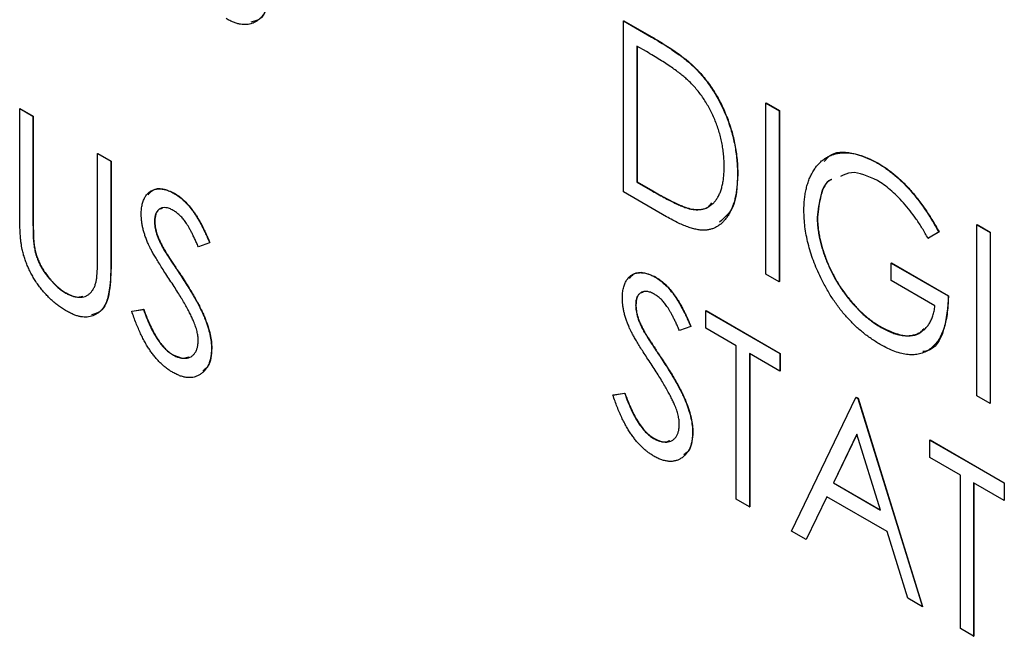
# Model space of a CAD drawing. Header units: millimetres. Extents: x 0 to 420, y 0 to 297.
# Tile 59 of 106: x 313.06 to 319.28, y 222.64 to 226.54. Entities that reach past the tile are written whole.
import ezdxf

# ---------------------------------------------------------------- set-up
doc = ezdxf.new("R2010")
doc.units = ezdxf.units.MM

msp = doc.modelspace()

# ---------------------------------------------------------------- linework, layer by layer
at = {"color": 7, "linetype": 'Continuous', "lineweight": 25}
for p, q in [((316.8741, 226.532), (316.8759, 226.533)), ((316.8741, 225.4518), (316.8741, 226.532)), ((316.8741, 226.532), (317.0512, 226.4298)), ((316.8759, 226.533), (317.053, 226.4308)), ((317.0512, 226.4298), (317.053, 226.4308)), ((317.0186, 226.3378), (316.9581, 226.3727)), ((316.9581, 226.3727), (316.9581, 225.5141)), ((316.9598, 226.3717), (316.9598, 225.5151)), ((317.3295, 226.2302), (317.3312, 226.2312)), ((313.0605, 225.9777), (313.0623, 225.9787)), ((313.0605, 225.9777), (313.1445, 225.9292)), ((313.0605, 225.3253), (313.0605, 225.9777)), ((313.0623, 225.9787), (313.1462, 225.9303)), ((317.7736, 226.0127), (317.7753, 226.0138)), ((317.7736, 226.0127), (317.8575, 225.9643)), ((317.7736, 224.9325), (317.7736, 226.0127)), ((317.7753, 226.0138), (317.8593, 225.9653)), ((313.1445, 225.9292), (313.1462, 225.9303)), ((313.1445, 225.9292), (313.1445, 225.282)), ((313.1462, 225.9303), (313.1462, 225.283)), ((317.8575, 225.9643), (317.8593, 225.9653)), ((317.8575, 225.9643), (317.8575, 224.8841)), ((317.8593, 225.9653), (317.8593, 224.8851)), ((313.5522, 225.6938), (313.554, 225.6949)), ((313.5522, 225.0466), (313.5522, 225.6938)), ((313.5522, 225.6938), (313.6362, 225.6454)), ((313.554, 225.6949), (313.6379, 225.6464)), ((313.6362, 225.6454), (313.6379, 225.6464)), ((313.6362, 225.6454), (313.6362, 224.993)), ((313.6379, 225.6464), (313.6379, 224.994)), ((318.4774, 225.6341), (318.4792, 225.6351)), ((317.5937, 225.5628), (317.5954, 225.5639)), ((316.9581, 225.5141), (316.9598, 225.5151)), ((316.9581, 225.5141), (317.0568, 225.4571)), ((316.9598, 225.5151), (317.0586, 225.4581)), ((314.0355, 225.4425), (314.0373, 225.4436)), ((317.1458, 225.2949), (316.8741, 225.4518)), ((317.0568, 225.4571), (317.0586, 225.4581)), ((317.3029, 225.3425), (317.3046, 225.3436)), ((313.1445, 225.282), (313.1462, 225.283)), ((313.912, 225.2663), (313.9138, 225.2673)), ((318.0974, 225.2905), (318.0991, 225.2915)), ((319.1048, 225.2442), (319.1065, 225.2453)), ((319.1048, 225.2442), (319.1887, 225.1958)), ((319.1048, 224.164), (319.1048, 225.2442)), ((319.1065, 225.2453), (319.1905, 225.1968)), ((318.8649, 225.1983), (318.7975, 225.1585)), ((318.8667, 225.1994), (318.7992, 225.1595)), ((318.8649, 225.1983), (318.8667, 225.1994)), ((319.1887, 225.1958), (319.1905, 225.1968)), ((319.1887, 225.1958), (319.1887, 224.1156)), ((319.1905, 225.1968), (319.1905, 224.1166)), ((313.148, 225.1363), (313.1498, 225.1373)), ((314.2598, 225.1302), (314.1888, 225.1048)), ((314.2598, 225.1302), (314.2616, 225.1312)), ((318.7975, 225.1585), (318.7992, 225.1595)), ((313.9664, 225.0953), (313.9681, 225.0964)), ((313.6362, 224.993), (313.6379, 224.994)), ((318.5651, 225.0018), (318.5669, 225.0029)), ((318.5651, 224.891), (318.5651, 225.0018)), ((318.5651, 225.0018), (318.9249, 224.7941)), ((318.5669, 225.0029), (318.9267, 224.7952)), ((314.0773, 224.9238), (314.0791, 224.9248)), ((317.8575, 224.8841), (317.7736, 224.9325)), ((317.074, 224.9133), (317.0758, 224.9143)), ((317.8575, 224.8841), (317.8593, 224.8851)), ((318.8409, 224.7318), (318.5651, 224.891)), ((313.3525, 224.812), (313.3542, 224.8131)), ((318.9249, 224.7941), (318.9267, 224.7952)), ((316.9505, 224.737), (316.9523, 224.738)), ((313.7681, 224.6974), (313.8421, 224.7094)), ((313.7681, 224.6974), (313.7699, 224.6984)), ((313.7699, 224.6984), (313.8439, 224.7104)), ((313.8421, 224.7094), (313.8439, 224.7104)), ((317.3943, 224.7007), (317.396, 224.7017)), ((317.3943, 224.5899), (317.3943, 224.7007)), ((317.3943, 224.7007), (317.862, 224.4307)), ((317.396, 224.7017), (317.8638, 224.4317)), ((317.0049, 224.5661), (317.0066, 224.5671)), ((317.2983, 224.6009), (317.2273, 224.5755)), ((317.2983, 224.6009), (317.3001, 224.6019)), ((317.5862, 224.4791), (317.3943, 224.5899)), ((318.5016, 224.5953), (318.5033, 224.5964)), ((314.0248, 224.4239), (314.0266, 224.4249)), ((314.2718, 224.4629), (314.2736, 224.4639)), ((317.5862, 223.5097), (317.5862, 224.4791)), ((317.862, 224.3199), (317.6701, 224.4307)), ((317.6701, 224.4307), (317.6701, 223.4612)), ((317.6719, 224.4296), (317.6719, 223.4623)), ((317.862, 224.4307), (317.8638, 224.4317)), ((317.862, 224.4307), (317.862, 224.3199)), ((317.8638, 224.4317), (317.8638, 224.3209)), ((317.1158, 224.3945), (317.1176, 224.3955)), ((317.862, 224.3199), (317.8638, 224.3209)), ((316.8066, 224.1681), (316.8806, 224.1801)), ((316.8084, 224.1691), (316.8824, 224.1811)), ((316.8806, 224.1801), (316.8824, 224.1811)), ((316.8066, 224.1681), (316.8084, 224.1691)), ((317.9339, 223.3089), (318.3417, 224.1537)), ((318.3417, 224.1537), (318.3435, 224.1548)), ((318.3417, 224.1537), (318.3537, 224.1468)), ((318.3435, 224.1548), (318.3555, 224.1478)), ((318.3537, 224.1468), (318.3555, 224.1478)), ((318.3537, 224.1468), (318.7615, 222.8312)), ((318.3555, 224.1478), (318.7632, 222.8322)), ((319.1887, 224.1156), (319.1048, 224.164)), ((319.1887, 224.1156), (319.1905, 224.1166)), ((317.3103, 223.9336), (317.3121, 223.9346)), ((317.0633, 223.8946), (317.0651, 223.8956)), ((318.3477, 223.9203), (318.1993, 223.6128)), ((318.3482, 223.9187), (318.2011, 223.6138)), ((318.4961, 223.4414), (318.3477, 223.9203)), ((318.8094, 223.8837), (318.8112, 223.8848)), ((318.8094, 223.7729), (318.8094, 223.8837)), ((318.8094, 223.8837), (319.2771, 223.6137)), ((318.8112, 223.8848), (319.2789, 223.6147)), ((319.0013, 223.6622), (318.8094, 223.7729)), ((318.1993, 223.6128), (318.2011, 223.6138)), ((318.2011, 223.6138), (318.4953, 223.4439)), ((319.0013, 222.6927), (319.0013, 223.6622)), ((319.2771, 223.5029), (319.0853, 223.6137)), ((319.0853, 223.6137), (319.0853, 222.6443)), ((319.2771, 223.6137), (319.2789, 223.6147)), ((319.2771, 223.6137), (319.2771, 223.5029)), ((319.2789, 223.6147), (319.2789, 223.504)), ((318.1993, 223.6128), (318.4961, 223.4414)), ((319.087, 223.6127), (319.087, 222.6453)), ((317.6701, 223.4612), (317.5862, 223.5097)), ((318.1573, 223.5262), (318.0267, 223.2554)), ((318.1583, 223.5256), (318.0285, 223.2564)), ((318.5381, 223.3064), (318.1573, 223.5262)), ((319.2771, 223.5029), (319.2789, 223.504)), ((317.6701, 223.4612), (317.6719, 223.4623)), ((318.0267, 223.2554), (317.9339, 223.3089)), ((318.6687, 222.8848), (318.5381, 223.3064)), ((318.0267, 223.2554), (318.0285, 223.2564)), ((318.7615, 222.8312), (318.6687, 222.8848)), ((318.7615, 222.8312), (318.7632, 222.8322)), ((319.0853, 222.6443), (319.0013, 222.6927)), ((319.0853, 222.6443), (319.087, 222.6453))]:
    msp.add_line(p, q, dxfattribs=at)
for points, knots in [([(314.6436, 226.8406), (314.6435, 226.8289), (314.6434, 226.806), (314.6422, 226.7731), (314.6406, 226.7421), (314.6382, 226.7133), (314.6348, 226.6869), (314.6308, 226.6625), (314.6265, 226.6399), (314.621, 226.6198), (314.6146, 226.6012), (314.6066, 226.5846), (314.5976, 226.5692), (314.5867, 226.5558), (314.5749, 226.5433), (314.5611, 226.533), (314.5462, 226.5239), (314.53, 226.5164), (314.5126, 226.511), (314.494, 226.5084), (314.4747, 226.508), (314.4545, 226.5102), (314.4332, 226.5155), (314.4111, 226.523), (314.3881, 226.5332), (314.3725, 226.5418), (314.3646, 226.5462)], [0, 0, 0, 0, 0.055741, 0.108782, 0.159483, 0.20722, 0.252436, 0.295103, 0.335609, 0.373517, 0.409957, 0.446416, 0.482967, 0.519684, 0.557168, 0.594999, 0.634172, 0.674127, 0.714136, 0.754079, 0.793688, 0.83312, 0.873373, 0.914549, 0.95654, 1, 1, 1, 1]), ([(314.6453, 226.8416), (314.644, 226.7839), (314.6414, 226.6692), (314.6015, 226.5435), (314.5404, 226.5283), (314.521, 226.5235)], [0, 0, 0, 0, 0.408175, 0.812197, 1, 1, 1, 1]), ([(317.0512, 226.4298), (317.0666, 226.4207), (317.0964, 226.4033), (317.1394, 226.3768), (317.1791, 226.3509), (317.2156, 226.3255), (317.2488, 226.301), (317.2787, 226.2771), (317.3054, 226.2539), (317.3218, 226.2378), (317.3295, 226.2302)], [0, 0, 0, 0, 0.1643442, 0.3167935, 0.4581469, 0.5885633, 0.7074923, 0.8152688, 0.9128975, 1, 1, 1, 1]), ([(317.053, 226.4308), (317.0684, 226.4217), (317.0981, 226.4043), (317.1411, 226.3778), (317.1809, 226.3519), (317.2174, 226.3265), (317.2506, 226.3021), (317.2805, 226.2781), (317.3072, 226.2549), (317.3235, 226.2388), (317.3312, 226.2312)], [0, 0, 0, 0, 0.1643442, 0.3167935, 0.4581469, 0.5885633, 0.7074923, 0.8152688, 0.9128975, 1, 1, 1, 1]), ([(317.283, 226.1549), (317.2758, 226.1615), (317.2604, 226.1757), (317.2354, 226.1959), (317.2072, 226.2174), (317.1757, 226.2399), (317.141, 226.263), (317.1031, 226.2873), (317.0619, 226.3126), (317.0334, 226.3292), (317.0186, 226.3378)], [0, 0, 0, 0, 0.084774, 0.180312, 0.28709, 0.406015, 0.536482, 0.678682, 0.833402, 1, 1, 1, 1]), ([(317.3295, 226.2302), (317.3396, 226.2195), (317.3597, 226.1985), (317.3883, 226.1643), (317.4151, 226.1285), (317.4406, 226.0915), (317.4637, 226.0524), (317.4858, 226.0122), (317.5057, 225.9703), (317.5241, 225.927), (317.5405, 225.8828), (317.5548, 225.838), (317.5667, 225.793), (317.5768, 225.7474), (317.5841, 225.7017), (317.5899, 225.6554), (317.593, 225.6089), (317.5934, 225.5783), (317.5937, 225.5628)], [0, 0, 0, 0, 0.059398, 0.117804, 0.175649, 0.233437, 0.291249, 0.349576, 0.409329, 0.470372, 0.532591, 0.595119, 0.658625, 0.723231, 0.789405, 0.857649, 0.927742, 1, 1, 1, 1]), ([(317.3312, 226.2312), (317.3414, 226.2206), (317.3615, 226.1995), (317.39, 226.1653), (317.4169, 226.1295), (317.4424, 226.0925), (317.4655, 226.0534), (317.4875, 226.0132), (317.5075, 225.9713), (317.5259, 225.928), (317.5423, 225.8838), (317.5566, 225.839), (317.5685, 225.794), (317.5786, 225.7485), (317.5859, 225.7027), (317.5916, 225.6564), (317.5948, 225.6099), (317.5952, 225.5794), (317.5954, 225.5639)], [0, 0, 0, 0, 0.059398, 0.117804, 0.175649, 0.233437, 0.291249, 0.349576, 0.409329, 0.470372, 0.532591, 0.595119, 0.658625, 0.723231, 0.789405, 0.857649, 0.927742, 1, 1, 1, 1]), ([(317.5097, 225.6115), (317.5096, 225.6243), (317.5092, 225.6492), (317.5063, 225.6873), (317.5017, 225.725), (317.4951, 225.7624), (317.4867, 225.7996), (317.4764, 225.8364), (317.4642, 225.8729), (317.4501, 225.909), (317.4344, 225.9441), (317.4174, 225.9782), (317.3985, 226.0109), (317.3785, 226.0426), (317.3567, 226.0727), (317.3337, 226.1017), (317.309, 226.1292), (317.2917, 226.1462), (317.283, 226.1549)], [0, 0, 0, 0, 0.072235, 0.141829, 0.209054, 0.274618, 0.338839, 0.40167, 0.463864, 0.525432, 0.586208, 0.645431, 0.704074, 0.762298, 0.820336, 0.879142, 0.938766, 1, 1, 1, 1]), ([(318.0134, 225.3346), (318.0136, 225.3472), (318.014, 225.3722), (318.0169, 225.408), (318.0214, 225.4422), (318.0284, 225.4743), (318.0367, 225.5049), (318.0471, 225.5338), (318.0594, 225.5607), (318.0735, 225.5859), (318.0891, 225.609), (318.1064, 225.6293), (318.125, 225.6473), (318.145, 225.6626), (318.1665, 225.6752), (318.1892, 225.6853), (318.2134, 225.6928), (318.2391, 225.6974), (318.2658, 225.6995), (318.2934, 225.6988), (318.322, 225.695), (318.3514, 225.6887), (318.3818, 225.6791), (318.4129, 225.667), (318.4448, 225.6524), (318.4665, 225.6403), (318.4774, 225.6341)], [0, 0, 0, 0, 0.04375, 0.086898, 0.129594, 0.1718, 0.214056, 0.256096, 0.298644, 0.341206, 0.383707, 0.425333, 0.466332, 0.507029, 0.547265, 0.5874, 0.627805, 0.668535, 0.709372, 0.749828, 0.790342, 0.831209, 0.872257, 0.914047, 0.956499, 1, 1, 1, 1]), ([(318.1419, 225.6429), (318.1524, 225.6561), (318.1923, 225.7064), (318.3153, 225.71), (318.4245, 225.6601), (318.4792, 225.6351)], [0, 0, 0, 0, 0.151464, 0.575564, 1, 1, 1, 1]), ([(317.3029, 225.3425), (317.3107, 225.3415), (317.3263, 225.3394), (317.3487, 225.3389), (317.3695, 225.3419), (317.3893, 225.3467), (317.4075, 225.3551), (317.4246, 225.3658), (317.4405, 225.379), (317.4548, 225.3952), (317.4677, 225.4139), (317.479, 225.435), (317.4886, 225.4582), (317.4962, 225.4844), (317.5025, 225.5125), (317.5067, 225.5432), (317.5091, 225.5764), (317.5095, 225.5997), (317.5097, 225.6115)], [0, 0, 0, 0, 0.059658, 0.118319, 0.176002, 0.23344, 0.290884, 0.349178, 0.408074, 0.468667, 0.53039, 0.592632, 0.655752, 0.720395, 0.787156, 0.855716, 0.926408, 1, 1, 1, 1]), ([(318.4774, 225.6341), (318.4863, 225.6288), (318.504, 225.6182), (318.5303, 225.6006), (318.5563, 225.5817), (318.5818, 225.5616), (318.6069, 225.5399), (318.6317, 225.517), (318.656, 225.4927), (318.68, 225.467), (318.7037, 225.4395), (318.7273, 225.4106), (318.7506, 225.3797), (318.7739, 225.347), (318.7969, 225.3124), (318.8199, 225.2761), (318.8427, 225.2379), (318.8574, 225.2117), (318.8649, 225.1983)], [0, 0, 0, 0, 0.060202, 0.120138, 0.179117, 0.237718, 0.296203, 0.354655, 0.41284, 0.47188, 0.531581, 0.592872, 0.65541, 0.720095, 0.786743, 0.855833, 0.926576, 1, 1, 1, 1]), ([(318.4792, 225.6351), (318.488, 225.6298), (318.5058, 225.6192), (318.5321, 225.6016), (318.558, 225.5827), (318.5836, 225.5626), (318.6087, 225.5409), (318.6334, 225.518), (318.6578, 225.4937), (318.6818, 225.468), (318.7055, 225.4405), (318.7291, 225.4116), (318.7524, 225.3807), (318.7756, 225.348), (318.7987, 225.3134), (318.8217, 225.2771), (318.8445, 225.2389), (318.8592, 225.2127), (318.8667, 225.1994)], [0, 0, 0, 0, 0.060202, 0.120138, 0.179117, 0.237718, 0.296203, 0.354655, 0.41284, 0.47188, 0.531581, 0.592872, 0.65541, 0.720095, 0.786743, 0.855833, 0.926576, 1, 1, 1, 1]), ([(317.5937, 225.5628), (317.5935, 225.5496), (317.593, 225.5236), (317.5908, 225.4861), (317.586, 225.4513), (317.5803, 225.4182), (317.5722, 225.3878), (317.5631, 225.3589), (317.5514, 225.333), (317.5386, 225.309), (317.5242, 225.2876), (317.5088, 225.2687), (317.4924, 225.2522), (317.4748, 225.2386), (317.4563, 225.2273), (317.4365, 225.2191), (317.4159, 225.2132), (317.3941, 225.2097), (317.3706, 225.2093), (317.345, 225.2122), (317.3172, 225.2184), (317.2872, 225.2275), (317.2551, 225.2396), (317.2206, 225.2551), (317.184, 225.2733), (317.1588, 225.2876), (317.1458, 225.2949)], [0, 0, 0, 0, 0.047591, 0.093744, 0.138658, 0.182637, 0.225674, 0.268046, 0.309925, 0.35122, 0.391858, 0.430949, 0.469216, 0.506063, 0.542432, 0.578163, 0.613445, 0.648473, 0.684358, 0.722083, 0.761938, 0.803977, 0.848876, 0.896245, 0.946758, 1, 1, 1, 1]), ([(317.5954, 225.5639), (317.5918, 225.4854), (317.5856, 225.3512), (317.5115, 225.2876), (317.4807, 225.2612)], [0, 0, 0, 0, 0.58491, 1, 1, 1, 1]), ([(318.4772, 225.5234), (318.4192, 225.5504), (318.3307, 225.5915), (318.2669, 225.5598), (318.245, 225.5489)], [0, 0, 0, 0, 0.656106, 1, 1, 1, 1]), ([(318.1881, 225.529), (318.1862, 225.5284), (318.1496, 225.5162), (318.1132, 225.4318), (318.1026, 225.3376), (318.0974, 225.2905)], [0, 0, 0, 0, 0.026048, 0.513101, 1, 1, 1, 1]), ([(318.1899, 225.53), (318.188, 225.5294), (318.1514, 225.5172), (318.115, 225.4328), (318.1044, 225.3386), (318.0991, 225.2915)], [0, 0, 0, 0, 0.026048, 0.513101, 1, 1, 1, 1]), ([(318.7975, 225.1585), (318.7856, 225.1795), (318.7622, 225.2207), (318.724, 225.2792), (318.684, 225.3333), (318.6427, 225.3825), (318.6009, 225.4268), (318.5592, 225.4653), (318.5181, 225.4982), (318.4907, 225.5151), (318.4772, 225.5234)], [0, 0, 0, 0, 0.139733, 0.274631, 0.40526, 0.533517, 0.657683, 0.775761, 0.889731, 1, 1, 1, 1]), ([(313.8281, 225.3102), (313.8284, 225.3214), (313.829, 225.3437), (313.8342, 225.3736), (313.8425, 225.4004), (313.854, 225.4234), (313.869, 225.442), (313.8863, 225.4567), (313.907, 225.4659), (313.9297, 225.471), (313.9544, 225.4711), (313.9804, 225.4669), (314.0077, 225.4573), (314.0262, 225.4475), (314.0355, 225.4425)], [0, 0, 0, 0, 0.0882908, 0.1744188, 0.2584228, 0.3423174, 0.4252869, 0.5069347, 0.5879222, 0.670559, 0.7531449, 0.8348442, 0.9166861, 1, 1, 1, 1]), ([(313.8723, 225.433), (313.8812, 225.4446), (313.903, 225.4732), (313.964, 225.4766), (314.0129, 225.4546), (314.0373, 225.4436)], [0, 0, 0, 0, 0.255474, 0.627847, 1, 1, 1, 1]), ([(314.0355, 225.4425), (314.0455, 225.4364), (314.0652, 225.4241), (314.0943, 225.3996), (314.1222, 225.371), (314.1447, 225.3437), (314.1622, 225.3193), (314.1758, 225.2987), (314.1892, 225.2758), (314.2032, 225.2509), (314.2171, 225.2238), (314.2314, 225.1945), (314.2456, 225.1631), (314.255, 225.1414), (314.2598, 225.1302)], [0, 0, 0, 0, 0.103822, 0.205919, 0.309231, 0.415653, 0.47222, 0.532858, 0.597819, 0.667857, 0.743177, 0.823448, 0.908942, 1, 1, 1, 1]), ([(314.0373, 225.4436), (314.0472, 225.4374), (314.067, 225.4251), (314.0961, 225.4006), (314.124, 225.372), (314.1465, 225.3448), (314.164, 225.3203), (314.1776, 225.2997), (314.191, 225.2768), (314.2049, 225.252), (314.2189, 225.2248), (314.2332, 225.1956), (314.2473, 225.1641), (314.2567, 225.1424), (314.2616, 225.1312)], [0, 0, 0, 0, 0.103822, 0.205919, 0.309231, 0.415653, 0.47222, 0.532858, 0.597819, 0.667857, 0.743177, 0.823448, 0.908942, 1, 1, 1, 1]), ([(317.0568, 225.4571), (317.0711, 225.4489), (317.0984, 225.4333), (317.1377, 225.4119), (317.1735, 225.3933), (317.206, 225.3775), (317.2351, 225.3647), (317.2608, 225.3542), (317.2831, 225.3468), (317.2966, 225.3439), (317.3029, 225.3425)], [0, 0, 0, 0, 0.172244, 0.3301934, 0.475432, 0.6065481, 0.7244263, 0.8291286, 0.9204072, 1, 1, 1, 1]), ([(317.0586, 225.4581), (317.0728, 225.45), (317.1001, 225.4343), (317.1394, 225.413), (317.1753, 225.3944), (317.2078, 225.3785), (317.2368, 225.3657), (317.2625, 225.3552), (317.2848, 225.3478), (317.2983, 225.3449), (317.3046, 225.3436)], [0, 0, 0, 0, 0.172244, 0.3301934, 0.475432, 0.6065481, 0.7244263, 0.8291286, 0.9204072, 1, 1, 1, 1]), ([(317.3046, 225.3436), (317.3421, 225.3402), (317.3944, 225.3355), (317.4244, 225.372), (317.4328, 225.3823)], [0, 0, 0, 0, 0.717321, 1, 1, 1, 1]), ([(313.0764, 225.0884), (313.0751, 225.095), (313.0723, 225.1091), (313.0693, 225.1315), (313.0664, 225.1568), (313.0642, 225.185), (313.0627, 225.216), (313.0613, 225.2499), (313.0606, 225.2867), (313.0605, 225.3121), (313.0605, 225.3253)], [0, 0, 0, 0, 0.077936, 0.169149, 0.274074, 0.391816, 0.523462, 0.668216, 0.827041, 1, 1, 1, 1]), ([(313.8742, 225.1191), (313.8705, 225.1276), (313.8632, 225.1444), (313.8538, 225.1694), (313.8458, 225.194), (313.8395, 225.2181), (313.8344, 225.2419), (313.8306, 225.2653), (313.8286, 225.2881), (313.8282, 225.3028), (313.8281, 225.3102)], [0, 0, 0, 0, 0.130877, 0.257719, 0.382316, 0.506626, 0.628302, 0.751527, 0.87547, 1, 1, 1, 1]), ([(314.0306, 225.3346), (314.0223, 225.339), (314.0061, 225.3476), (313.9831, 225.3529), (313.9624, 225.3524), (313.9447, 225.3452), (313.9302, 225.3328), (313.9195, 225.3155), (313.9131, 225.2931), (313.9124, 225.2753), (313.912, 225.2663)], [0, 0, 0, 0, 0.133507, 0.258557, 0.380724, 0.504971, 0.628085, 0.748901, 0.871477, 1, 1, 1, 1]), ([(313.9602, 225.3467), (313.9531, 225.3453), (313.9346, 225.3416), (313.9173, 225.3126), (313.915, 225.2824), (313.9138, 225.2673)], [0, 0, 0, 0, 0.236603, 0.618132, 1, 1, 1, 1]), ([(314.1888, 225.1048), (314.1848, 225.1139), (314.1772, 225.1313), (314.1657, 225.1564), (314.1547, 225.1795), (314.144, 225.2004), (314.1339, 225.2193), (314.1242, 225.2362), (314.1149, 225.2511), (314.1031, 225.268), (314.0884, 225.2864), (314.0699, 225.3058), (314.0505, 225.322), (314.0373, 225.3304), (314.0306, 225.3346)], [0, 0, 0, 0, 0.102557, 0.196911, 0.284395, 0.364416, 0.437215, 0.503536, 0.563602, 0.61645, 0.714669, 0.808954, 0.904132, 1, 1, 1, 1]), ([(318.1199, 224.9092), (318.1113, 224.9273), (318.0944, 224.9632), (318.0731, 225.0176), (318.0544, 225.0715), (318.0395, 225.1251), (318.0278, 225.1783), (318.0196, 225.231), (318.0144, 225.2836), (318.0137, 225.3174), (318.0134, 225.3346)], [0, 0, 0, 0, 0.1259407, 0.2501224, 0.3727331, 0.4953986, 0.61855, 0.7431039, 0.87001, 1, 1, 1, 1]), ([(313.1445, 225.282), (313.1445, 225.2729), (313.1444, 225.2555), (313.1446, 225.2306), (313.145, 225.2084), (313.1454, 225.1888), (313.1456, 225.1721), (313.1465, 225.1577), (313.1472, 225.1461), (313.1478, 225.1392), (313.148, 225.1363)], [0, 0, 0, 0, 0.191105, 0.362655, 0.516171, 0.650128, 0.766034, 0.862527, 0.941006, 1, 1, 1, 1]), ([(313.1462, 225.283), (313.1462, 225.2739), (313.1462, 225.2565), (313.1464, 225.2317), (313.1468, 225.2094), (313.1472, 225.1899), (313.1474, 225.1731), (313.1483, 225.1587), (313.1489, 225.1472), (313.1495, 225.1403), (313.1498, 225.1373)], [0, 0, 0, 0, 0.191105, 0.362655, 0.516171, 0.650128, 0.766034, 0.862527, 0.941006, 1, 1, 1, 1]), ([(313.912, 225.2663), (313.9122, 225.2604), (313.9124, 225.2487), (313.9148, 225.2302), (313.9184, 225.2112), (313.9235, 225.1912), (313.9307, 225.1699), (313.9405, 225.1468), (313.9523, 225.1216), (313.9615, 225.1044), (313.9664, 225.0953)], [0, 0, 0, 0, 0.110385, 0.220503, 0.331137, 0.443585, 0.563154, 0.695062, 0.839762, 1, 1, 1, 1]), ([(313.9138, 225.2673), (313.9139, 225.2614), (313.9142, 225.2497), (313.9166, 225.2312), (313.9201, 225.2122), (313.9252, 225.1923), (313.9325, 225.1709), (313.9422, 225.1478), (313.9541, 225.1227), (313.9633, 225.1054), (313.9681, 225.0964)], [0, 0, 0, 0, 0.110385, 0.220503, 0.331137, 0.443585, 0.563154, 0.695062, 0.839762, 1, 1, 1, 1]), ([(318.0974, 225.2905), (318.0975, 225.2804), (318.0977, 225.2604), (318.1006, 225.2292), (318.1045, 225.1975), (318.1105, 225.1652), (318.1177, 225.1325), (318.127, 225.099), (318.1376, 225.065), (318.15, 225.0307), (318.1638, 224.9965), (318.179, 224.9627), (318.1954, 224.9297), (318.2133, 224.8974), (318.232, 224.8657), (318.2525, 224.8349), (318.274, 224.8047), (318.2966, 224.7754), (318.3202, 224.7474), (318.3444, 224.7205), (318.3693, 224.6956), (318.3948, 224.6723), (318.4206, 224.6503), (318.4471, 224.6304), (318.4742, 224.6115), (318.4924, 224.6008), (318.5016, 224.5953)], [0, 0, 0, 0, 0.0409071, 0.0817121, 0.1222408, 0.1627055, 0.203489, 0.2446539, 0.2861714, 0.3283174, 0.3705965, 0.4122754, 0.4537844, 0.4946668, 0.5359552, 0.5772341, 0.6190843, 0.6612657, 0.70355, 0.7455813, 0.7875792, 0.8292991, 0.871274, 0.9135583, 0.9564272, 1, 1, 1, 1]), ([(318.0991, 225.2915), (318.0993, 225.2814), (318.0995, 225.2614), (318.1023, 225.2302), (318.1063, 225.1986), (318.1123, 225.1663), (318.1194, 225.1335), (318.1288, 225.1), (318.1394, 225.0661), (318.1518, 225.0318), (318.1655, 224.9975), (318.1808, 224.9637), (318.1972, 224.9307), (318.215, 224.8984), (318.2338, 224.8668), (318.2542, 224.8359), (318.2758, 224.8058), (318.2984, 224.7765), (318.322, 224.7485), (318.3462, 224.7215), (318.3711, 224.6967), (318.3965, 224.6733), (318.4224, 224.6513), (318.4489, 224.6314), (318.4759, 224.6126), (318.4942, 224.6018), (318.5033, 224.5964)], [0, 0, 0, 0, 0.0409071, 0.0817121, 0.1222408, 0.1627055, 0.203489, 0.2446539, 0.2861714, 0.3283174, 0.3705965, 0.4122754, 0.4537844, 0.4946668, 0.5359552, 0.5772341, 0.6190843, 0.6612657, 0.70355, 0.7455813, 0.7875792, 0.8292991, 0.871274, 0.9135583, 0.9564272, 1, 1, 1, 1]), ([(313.148, 225.1363), (313.1493, 225.1254), (313.1517, 225.1043), (313.1583, 225.0726), (313.1672, 225.042), (313.178, 225.0126), (313.1921, 224.9837), (313.2091, 224.955), (313.2295, 224.9263), (313.2523, 224.8981), (313.2769, 224.8715), (313.302, 224.8479), (313.3272, 224.8276), (313.3441, 224.8172), (313.3525, 224.812)], [0, 0, 0, 0, 0.0889375, 0.1727267, 0.251185, 0.3263801, 0.4009876, 0.479456, 0.5624606, 0.6520321, 0.742988, 0.8310174, 0.9158505, 1, 1, 1, 1]), ([(313.1498, 225.1373), (313.1511, 225.1264), (313.1535, 225.1053), (313.16, 225.0736), (313.169, 225.0431), (313.1798, 225.0136), (313.1939, 224.9847), (313.2108, 224.956), (313.2313, 224.9274), (313.2541, 224.8991), (313.2787, 224.8725), (313.3038, 224.8489), (313.329, 224.8286), (313.3458, 224.8182), (313.3542, 224.8131)], [0, 0, 0, 0, 0.0889375, 0.1727267, 0.251185, 0.3263801, 0.4009876, 0.479456, 0.5624606, 0.6520321, 0.742988, 0.8310174, 0.9158505, 1, 1, 1, 1]), ([(314.0095, 224.8941), (314.0008, 224.9072), (313.9842, 224.9324), (313.9609, 224.9686), (313.9402, 225.0017), (313.922, 225.0314), (313.9063, 225.0579), (313.893, 225.0812), (313.8825, 225.1012), (313.8767, 225.1136), (313.8742, 225.1191)], [0, 0, 0, 0, 0.179535, 0.344506, 0.492131, 0.62464, 0.742099, 0.843179, 0.92954, 1, 1, 1, 1]), ([(313.3572, 224.6985), (313.3485, 224.7038), (313.3316, 224.714), (313.3067, 224.7311), (313.2827, 224.7501), (313.2595, 224.77), (313.2375, 224.7917), (313.2162, 224.8146), (313.1961, 224.8391), (313.1767, 224.8646), (313.1588, 224.8912), (313.1424, 224.9183), (313.1274, 224.9458), (313.1141, 224.9737), (313.1021, 225.0019), (313.0922, 225.0305), (313.0831, 225.0595), (313.0787, 225.0787), (313.0764, 225.0884)], [0, 0, 0, 0, 0.069994, 0.137225, 0.203144, 0.267439, 0.330757, 0.392722, 0.455101, 0.517382, 0.579131, 0.639383, 0.69929, 0.758596, 0.817649, 0.877496, 0.938128, 1, 1, 1, 1]), ([(313.5432, 224.8841), (313.544, 224.8875), (313.5456, 224.8951), (313.5474, 224.9084), (313.5488, 224.9245), (313.5501, 224.9434), (313.551, 224.9652), (313.5518, 224.9897), (313.5521, 225.0173), (313.5522, 225.0366), (313.5522, 225.0466)], [0, 0, 0, 0, 0.069596, 0.155423, 0.257515, 0.37358, 0.506166, 0.6554, 0.819993, 1, 1, 1, 1]), ([(313.9664, 225.0953), (313.9681, 225.0922), (313.9724, 225.0847), (313.9804, 225.072), (313.9906, 225.0558), (314.0032, 225.0361), (314.0182, 225.0128), (314.0359, 224.9864), (314.0558, 224.9562), (314.0698, 224.935), (314.0773, 224.9238)], [0, 0, 0, 0, 0.053039, 0.126288, 0.218872, 0.334457, 0.469409, 0.625738, 0.802267, 1, 1, 1, 1]), ([(313.9681, 225.0964), (313.9699, 225.0932), (313.9742, 225.0857), (313.9821, 225.0731), (313.9924, 225.0568), (314.005, 225.0372), (314.02, 225.0138), (314.0377, 224.9874), (314.0575, 224.9572), (314.0716, 224.936), (314.0791, 224.9248)], [0, 0, 0, 0, 0.053039, 0.126288, 0.218872, 0.334457, 0.469409, 0.625738, 0.802267, 1, 1, 1, 1]), ([(313.6362, 224.993), (313.6361, 224.9812), (313.636, 224.9584), (313.6348, 224.9254), (313.6332, 224.8945), (313.6308, 224.8656), (313.6274, 224.8393), (313.6234, 224.8149), (313.6191, 224.7923), (313.6136, 224.7721), (313.6072, 224.7535), (313.5992, 224.737), (313.5902, 224.7216), (313.5793, 224.7081), (313.5675, 224.6956), (313.5537, 224.6853), (313.5388, 224.6762), (313.5226, 224.6688), (313.5052, 224.6634), (313.4866, 224.6608), (313.4673, 224.6603), (313.4471, 224.6626), (313.4258, 224.6678), (313.4037, 224.6754), (313.3807, 224.6856), (313.3651, 224.6942), (313.3572, 224.6985)], [0, 0, 0, 0, 0.055741, 0.108782, 0.159483, 0.20722, 0.252436, 0.295103, 0.335609, 0.373517, 0.409957, 0.446416, 0.482967, 0.519684, 0.557168, 0.594999, 0.634172, 0.674127, 0.714136, 0.754079, 0.793688, 0.83312, 0.873373, 0.914549, 0.95654, 1, 1, 1, 1]), ([(313.6379, 224.994), (313.6366, 224.9363), (313.634, 224.8215), (313.5941, 224.6958), (313.533, 224.6807), (313.5136, 224.6759)], [0, 0, 0, 0, 0.408175, 0.812197, 1, 1, 1, 1]), ([(314.0773, 224.9238), (314.0863, 224.9101), (314.1036, 224.8835), (314.1283, 224.8443), (314.1508, 224.8072), (314.171, 224.7719), (314.1891, 224.7388), (314.2049, 224.7075), (314.2187, 224.6782), (314.2336, 224.6422), (314.2488, 224.5997), (314.2622, 224.551), (314.2702, 224.5051), (314.2713, 224.4769), (314.2718, 224.4629)], [0, 0, 0, 0, 0.093761, 0.181614, 0.264342, 0.341677, 0.41338, 0.479975, 0.541968, 0.599292, 0.705911, 0.807015, 0.904485, 1, 1, 1, 1]), ([(314.0791, 224.9248), (314.088, 224.9111), (314.1054, 224.8845), (314.13, 224.8453), (314.1526, 224.8082), (314.1728, 224.7729), (314.1909, 224.7398), (314.2066, 224.7085), (314.2204, 224.6792), (314.2354, 224.6432), (314.2505, 224.6007), (314.264, 224.552), (314.272, 224.5061), (314.273, 224.4779), (314.2736, 224.4639)], [0, 0, 0, 0, 0.093761, 0.181614, 0.264342, 0.341677, 0.41338, 0.479975, 0.541968, 0.599292, 0.705911, 0.807015, 0.904485, 1, 1, 1, 1]), ([(316.8666, 224.7809), (316.8669, 224.7922), (316.8675, 224.8144), (316.8728, 224.8443), (316.881, 224.8711), (316.8926, 224.8941), (316.9075, 224.9127), (316.9248, 224.9275), (316.9455, 224.9366), (316.9682, 224.9417), (316.993, 224.9418), (317.0189, 224.9376), (317.0462, 224.928), (317.0647, 224.9182), (317.074, 224.9133)], [0, 0, 0, 0, 0.088291, 0.174419, 0.258423, 0.342317, 0.425287, 0.506935, 0.587922, 0.670559, 0.753145, 0.834844, 0.916686, 1, 1, 1, 1]), ([(316.9108, 224.9037), (316.9197, 224.9153), (316.9415, 224.9439), (317.0025, 224.9473), (317.0514, 224.9253), (317.0758, 224.9143)], [0, 0, 0, 0, 0.255474, 0.627847, 1, 1, 1, 1]), ([(313.3525, 224.812), (313.3597, 224.8082), (313.3741, 224.8005), (313.3956, 224.7923), (313.4164, 224.7876), (313.4367, 224.7855), (313.4558, 224.787), (313.4736, 224.7913), (313.4897, 224.7989), (313.5041, 224.8096), (313.5168, 224.8235), (313.5275, 224.8406), (313.5368, 224.8607), (313.541, 224.8762), (313.5432, 224.8841)], [0, 0, 0, 0, 0.081412, 0.161686, 0.242811, 0.324775, 0.407586, 0.488453, 0.56979, 0.650718, 0.733306, 0.819186, 0.907133, 1, 1, 1, 1]), ([(314.1582, 224.636), (314.1546, 224.6443), (314.1468, 224.6617), (314.1334, 224.6886), (314.118, 224.7178), (314.1004, 224.749), (314.0806, 224.7823), (314.0589, 224.8177), (314.0351, 224.8554), (314.0182, 224.8809), (314.0095, 224.8941)], [0, 0, 0, 0, 0.092213, 0.193119, 0.303009, 0.423363, 0.552489, 0.69176, 0.840671, 1, 1, 1, 1]), ([(317.074, 224.9133), (317.084, 224.9071), (317.1038, 224.8948), (317.1328, 224.8703), (317.1608, 224.8417), (317.1832, 224.8144), (317.2007, 224.79), (317.2143, 224.7694), (317.2277, 224.7465), (317.2417, 224.7216), (317.2556, 224.6945), (317.2699, 224.6653), (317.2841, 224.6338), (317.2935, 224.6121), (317.2983, 224.6009)], [0, 0, 0, 0, 0.103822, 0.2059191, 0.309231, 0.4156525, 0.4722204, 0.5328577, 0.5978194, 0.6678575, 0.7431765, 0.8234483, 0.9089421, 1, 1, 1, 1]), ([(317.0758, 224.9143), (317.0858, 224.9081), (317.1055, 224.8958), (317.1346, 224.8713), (317.1625, 224.8427), (317.185, 224.8155), (317.2025, 224.791), (317.2161, 224.7705), (317.2295, 224.7475), (317.2434, 224.7227), (317.2574, 224.6955), (317.2717, 224.6663), (317.2859, 224.6348), (317.2953, 224.6131), (317.3001, 224.6019)], [0, 0, 0, 0, 0.103822, 0.2059191, 0.309231, 0.4156525, 0.4722204, 0.5328577, 0.5978194, 0.6678575, 0.7431765, 0.8234483, 0.9089421, 1, 1, 1, 1]), ([(318.4954, 224.4881), (318.4856, 224.4939), (318.4664, 224.5054), (318.4379, 224.5243), (318.4101, 224.5441), (318.3831, 224.5655), (318.3568, 224.5876), (318.3314, 224.6113), (318.3067, 224.6359), (318.2828, 224.6616), (318.2597, 224.6886), (318.2374, 224.7167), (318.2157, 224.7458), (318.195, 224.7763), (318.1748, 224.8078), (318.1558, 224.8406), (318.1371, 224.8744), (318.1256, 224.8975), (318.1199, 224.9092)], [0, 0, 0, 0, 0.06786, 0.134132, 0.198965, 0.262597, 0.325146, 0.3865, 0.447578, 0.507762, 0.567858, 0.627895, 0.688079, 0.748875, 0.810239, 0.872356, 0.935747, 1, 1, 1, 1]), ([(313.3542, 224.8131), (313.3798, 224.8006), (313.4185, 224.7816), (313.449, 224.7907), (313.4595, 224.7938)], [0, 0, 0, 0, 0.658591, 1, 1, 1, 1]), ([(317.0691, 224.8053), (317.0608, 224.8097), (317.0446, 224.8184), (317.0216, 224.8236), (317.0009, 224.8232), (316.9832, 224.8159), (316.9687, 224.8035), (316.958, 224.7862), (316.9516, 224.7638), (316.9509, 224.7461), (316.9505, 224.737)], [0, 0, 0, 0, 0.133507, 0.258557, 0.380724, 0.504971, 0.628085, 0.748901, 0.871477, 1, 1, 1, 1]), ([(316.9988, 224.8174), (316.9916, 224.816), (316.9731, 224.8123), (316.9558, 224.7833), (316.9535, 224.7531), (316.9523, 224.738)], [0, 0, 0, 0, 0.236603, 0.618132, 1, 1, 1, 1]), ([(317.2273, 224.5755), (317.2233, 224.5846), (317.2157, 224.602), (317.2042, 224.6272), (317.1933, 224.6502), (317.1825, 224.6711), (317.1724, 224.69), (317.1627, 224.7069), (317.1534, 224.7218), (317.1417, 224.7387), (317.1269, 224.7571), (317.1084, 224.7765), (317.089, 224.7927), (317.0758, 224.8011), (317.0691, 224.8053)], [0, 0, 0, 0, 0.102557, 0.196911, 0.284395, 0.364416, 0.437215, 0.503536, 0.563602, 0.61645, 0.714669, 0.808954, 0.904132, 1, 1, 1, 1]), ([(318.9267, 224.7952), (318.9209, 224.7214), (318.9095, 224.5743), (318.8391, 224.4505), (318.7725, 224.4438), (318.7641, 224.443)], [0, 0, 0, 0, 0.467429, 0.93254, 1, 1, 1, 1]), ([(316.9127, 224.5898), (316.909, 224.5983), (316.9017, 224.6151), (316.8923, 224.6401), (316.8843, 224.6647), (316.8781, 224.6888), (316.8729, 224.7126), (316.8691, 224.736), (316.8671, 224.7588), (316.8667, 224.7735), (316.8666, 224.7809)], [0, 0, 0, 0, 0.1308768, 0.2577192, 0.3823161, 0.5066263, 0.6283018, 0.7515267, 0.8754702, 1, 1, 1, 1]), ([(316.9505, 224.737), (316.9507, 224.7311), (316.951, 224.7194), (316.9534, 224.7009), (316.9569, 224.6819), (316.962, 224.662), (316.9693, 224.6406), (316.979, 224.6175), (316.9909, 224.5923), (317, 224.5751), (317.0049, 224.5661)], [0, 0, 0, 0, 0.110385, 0.220503, 0.331137, 0.443585, 0.563154, 0.695062, 0.839762, 1, 1, 1, 1]), ([(316.9523, 224.738), (316.9524, 224.7322), (316.9527, 224.7204), (316.9551, 224.7019), (316.9586, 224.6829), (316.9637, 224.663), (316.971, 224.6416), (316.9807, 224.6185), (316.9926, 224.5934), (317.0018, 224.5761), (317.0066, 224.5671)], [0, 0, 0, 0, 0.110385, 0.220503, 0.331137, 0.443585, 0.563154, 0.695062, 0.839762, 1, 1, 1, 1]), ([(318.9249, 224.7941), (318.9245, 224.7737), (318.9236, 224.7338), (318.918, 224.6782), (318.9086, 224.6279), (318.8958, 224.583), (318.8792, 224.5434), (318.8592, 224.509), (318.8351, 224.4804), (318.8079, 224.457), (318.7775, 224.4395), (318.7446, 224.4277), (318.709, 224.4224), (318.671, 224.4232), (318.6306, 224.4301), (318.5877, 224.4432), (318.5424, 224.4624), (318.5113, 224.4794), (318.4954, 224.4881)], [0, 0, 0, 0, 0.073864, 0.144487, 0.211802, 0.276497, 0.339088, 0.400144, 0.4602, 0.520215, 0.57934, 0.637339, 0.694979, 0.752576, 0.811427, 0.871645, 0.934387, 1, 1, 1, 1]), ([(314.0278, 224.3114), (314.0214, 224.3152), (314.0086, 224.3229), (313.9896, 224.3367), (313.971, 224.3513), (313.953, 224.3679), (313.9354, 224.3857), (313.9182, 224.4049), (313.9015, 224.4257), (313.8852, 224.4479), (313.8694, 224.4719), (313.8539, 224.498), (313.8386, 224.5262), (313.8239, 224.5564), (313.8094, 224.5887), (313.7952, 224.623), (313.7813, 224.6595), (313.7726, 224.6845), (313.7681, 224.6974)], [0, 0, 0, 0, 0.055089, 0.109447, 0.163323, 0.216767, 0.269874, 0.324148, 0.378969, 0.434708, 0.492467, 0.553707, 0.618022, 0.686132, 0.757893, 0.834258, 0.914668, 1, 1, 1, 1]), ([(313.8421, 224.7094), (313.8487, 224.6914), (313.8612, 224.6571), (313.882, 224.6083), (313.9037, 224.5645), (313.9263, 224.5258), (313.9497, 224.4922), (313.9739, 224.4639), (313.9991, 224.4404), (314.0163, 224.4294), (314.0248, 224.4239)], [0, 0, 0, 0, 0.165307, 0.315251, 0.451801, 0.576089, 0.690151, 0.796612, 0.898685, 1, 1, 1, 1]), ([(313.8439, 224.7104), (313.8504, 224.6924), (313.863, 224.6582), (313.8838, 224.6093), (313.9055, 224.5655), (313.928, 224.5269), (313.9514, 224.4932), (313.9757, 224.4649), (314.0009, 224.4414), (314.018, 224.4304), (314.0266, 224.4249)], [0, 0, 0, 0, 0.165307, 0.315251, 0.451801, 0.576089, 0.690151, 0.796612, 0.898685, 1, 1, 1, 1]), ([(318.5016, 224.5953), (318.5126, 224.5892), (318.5344, 224.5773), (318.5664, 224.5633), (318.5971, 224.5526), (318.6264, 224.5459), (318.6544, 224.5427), (318.6812, 224.5431), (318.7066, 224.5474), (318.7305, 224.5552), (318.7525, 224.5664), (318.7725, 224.5807), (318.7899, 224.5982), (318.8051, 224.6187), (318.8178, 224.6423), (318.8282, 224.669), (318.8361, 224.6988), (318.8393, 224.7207), (318.8409, 224.7318)], [0, 0, 0, 0, 0.067953, 0.133617, 0.197414, 0.259915, 0.321533, 0.382783, 0.444393, 0.506704, 0.568851, 0.629985, 0.69037, 0.750238, 0.810981, 0.872269, 0.935356, 1, 1, 1, 1]), ([(314.1878, 224.5128), (314.1875, 224.522), (314.1867, 224.5407), (314.1811, 224.5709), (314.1715, 224.603), (314.1627, 224.6248), (314.1582, 224.636)], [0, 0, 0, 0, 0.238336, 0.482311, 0.73314, 1, 1, 1, 1]), ([(317.048, 224.3648), (317.0393, 224.3779), (317.0227, 224.4031), (316.9994, 224.4393), (316.9787, 224.4724), (316.9605, 224.5021), (316.9448, 224.5286), (316.9315, 224.5519), (316.921, 224.5719), (316.9153, 224.5843), (316.9127, 224.5898)], [0, 0, 0, 0, 0.1795352, 0.3445064, 0.4921306, 0.6246399, 0.7420993, 0.843179, 0.9295396, 1, 1, 1, 1]), ([(317.0049, 224.5661), (317.0067, 224.5629), (317.0109, 224.5554), (317.0189, 224.5428), (317.0291, 224.5265), (317.0417, 224.5068), (317.0568, 224.4835), (317.0744, 224.4571), (317.0943, 224.4269), (317.1084, 224.4057), (317.1158, 224.3945)], [0, 0, 0, 0, 0.053039, 0.126288, 0.218872, 0.334457, 0.469409, 0.625738, 0.802267, 1, 1, 1, 1]), ([(317.0066, 224.5671), (317.0084, 224.5639), (317.0127, 224.5564), (317.0206, 224.5438), (317.0309, 224.5275), (317.0435, 224.5079), (317.0585, 224.4846), (317.0762, 224.4581), (317.0961, 224.4279), (317.1101, 224.4067), (317.1176, 224.3955)], [0, 0, 0, 0, 0.053039, 0.126288, 0.218872, 0.334457, 0.469409, 0.625738, 0.802267, 1, 1, 1, 1]), ([(318.5033, 224.5964), (318.5486, 224.5754), (318.639, 224.5334), (318.7336, 224.5434), (318.7653, 224.5804), (318.7719, 224.5882)], [0, 0, 0, 0, 0.441826, 0.882863, 1, 1, 1, 1]), ([(314.0248, 224.4239), (314.0322, 224.4199), (314.0467, 224.4121), (314.068, 224.4048), (314.0887, 224.4006), (314.1083, 224.4003), (314.1267, 224.4031), (314.1427, 224.4101), (314.1566, 224.4201), (314.1678, 224.434), (314.1768, 224.4503), (314.1832, 224.469), (314.1871, 224.4898), (314.1876, 224.5051), (314.1878, 224.5128)], [0, 0, 0, 0, 0.086779, 0.172012, 0.257, 0.344091, 0.430347, 0.513787, 0.595624, 0.677565, 0.75969, 0.839996, 0.919133, 1, 1, 1, 1]), ([(314.0266, 224.4249), (314.0508, 224.4132), (314.0892, 224.3947), (314.118, 224.4064), (314.1286, 224.4107)], [0, 0, 0, 0, 0.631663, 1, 1, 1, 1]), ([(314.2718, 224.4629), (314.2716, 224.4533), (314.2712, 224.4344), (314.2676, 224.4083), (314.2623, 224.384), (314.2543, 224.3625), (314.2445, 224.3426), (314.2319, 224.3256), (314.2174, 224.3107), (314.2009, 224.2982), (314.1829, 224.2883), (314.1636, 224.2817), (314.1434, 224.2782), (314.1221, 224.2784), (314.0998, 224.2817), (314.0767, 224.2881), (314.0525, 224.2978), (314.0361, 224.3068), (314.0278, 224.3114)], [0, 0, 0, 0, 0.064367, 0.127345, 0.188922, 0.250384, 0.312021, 0.374404, 0.437663, 0.502985, 0.567803, 0.63098, 0.692076, 0.752595, 0.813028, 0.874016, 0.936113, 1, 1, 1, 1]), ([(314.2736, 224.4639), (314.2707, 224.4223), (314.2663, 224.3581), (314.2293, 224.3299), (314.2163, 224.32)], [0, 0, 0, 0, 0.649379, 1, 1, 1, 1]), ([(317.1968, 224.1067), (317.1931, 224.115), (317.1854, 224.1324), (317.1719, 224.1593), (317.1565, 224.1885), (317.1389, 224.2197), (317.1191, 224.253), (317.0974, 224.2884), (317.0736, 224.3261), (317.0567, 224.3516), (317.048, 224.3648)], [0, 0, 0, 0, 0.092213, 0.193119, 0.303009, 0.423363, 0.552489, 0.69176, 0.840671, 1, 1, 1, 1]), ([(317.1158, 224.3945), (317.1248, 224.3808), (317.1422, 224.3542), (317.1668, 224.315), (317.1893, 224.2779), (317.2095, 224.2426), (317.2276, 224.2095), (317.2434, 224.1782), (317.2572, 224.1489), (317.2722, 224.1129), (317.2873, 224.0704), (317.3007, 224.0217), (317.3087, 223.9758), (317.3098, 223.9476), (317.3103, 223.9336)], [0, 0, 0, 0, 0.093761, 0.181614, 0.264342, 0.341677, 0.41338, 0.479975, 0.541968, 0.599292, 0.705911, 0.807015, 0.904485, 1, 1, 1, 1]), ([(317.1176, 224.3955), (317.1266, 224.3818), (317.1439, 224.3552), (317.1685, 224.316), (317.1911, 224.2789), (317.2113, 224.2437), (317.2294, 224.2105), (317.2452, 224.1792), (317.259, 224.1499), (317.2739, 224.1139), (317.2891, 224.0714), (317.3025, 224.0227), (317.3105, 223.9768), (317.3116, 223.9486), (317.3121, 223.9346)], [0, 0, 0, 0, 0.093761, 0.181614, 0.264342, 0.341677, 0.41338, 0.479975, 0.541968, 0.599292, 0.705911, 0.807015, 0.904485, 1, 1, 1, 1]), ([(316.8806, 224.1801), (316.8872, 224.1621), (316.8997, 224.1279), (316.9205, 224.079), (316.9422, 224.0352), (316.9648, 223.9966), (316.9882, 223.9629), (317.0125, 223.9346), (317.0376, 223.9111), (317.0548, 223.9001), (317.0633, 223.8946)], [0, 0, 0, 0, 0.165307, 0.315251, 0.451801, 0.576089, 0.690151, 0.796612, 0.898685, 1, 1, 1, 1]), ([(316.8824, 224.1811), (316.889, 224.1632), (316.9015, 224.1289), (316.9223, 224.08), (316.944, 224.0363), (316.9665, 223.9976), (316.9899, 223.964), (317.0142, 223.9356), (317.0394, 223.9121), (317.0566, 223.9011), (317.0651, 223.8956)], [0, 0, 0, 0, 0.165307, 0.315251, 0.451801, 0.576089, 0.690151, 0.796612, 0.898685, 1, 1, 1, 1]), ([(317.0663, 223.7821), (317.0599, 223.786), (317.0471, 223.7937), (317.0281, 223.8074), (317.0095, 223.822), (316.9915, 223.8387), (316.9739, 223.8564), (316.9567, 223.8756), (316.94, 223.8964), (316.9238, 223.9186), (316.9079, 223.9427), (316.8924, 223.9687), (316.8771, 223.9969), (316.8624, 224.0271), (316.8479, 224.0594), (316.8337, 224.0937), (316.8198, 224.1302), (316.8111, 224.1552), (316.8066, 224.1681)], [0, 0, 0, 0, 0.055089, 0.109447, 0.163323, 0.216767, 0.269874, 0.324148, 0.378969, 0.434708, 0.492467, 0.553707, 0.618022, 0.686132, 0.757893, 0.834258, 0.914668, 1, 1, 1, 1]), ([(317.2264, 223.9836), (317.226, 223.9928), (317.2252, 224.0114), (317.2196, 224.0416), (317.21, 224.0737), (317.2013, 224.0955), (317.1968, 224.1067)], [0, 0, 0, 0, 0.238336, 0.482311, 0.73314, 1, 1, 1, 1]), ([(317.0633, 223.8946), (317.0707, 223.8906), (317.0852, 223.8828), (317.1065, 223.8755), (317.1272, 223.8713), (317.1469, 223.871), (317.1652, 223.8738), (317.1812, 223.8809), (317.1952, 223.8908), (317.2063, 223.9047), (317.2153, 223.921), (317.2217, 223.9397), (317.2256, 223.9605), (317.2261, 223.9758), (317.2264, 223.9836)], [0, 0, 0, 0, 0.086779, 0.172012, 0.257, 0.344091, 0.430347, 0.513787, 0.595624, 0.677565, 0.75969, 0.839996, 0.919133, 1, 1, 1, 1]), ([(317.3103, 223.9336), (317.3101, 223.924), (317.3097, 223.9051), (317.3062, 223.879), (317.3009, 223.8547), (317.2928, 223.8332), (317.283, 223.8133), (317.2704, 223.7964), (317.2559, 223.7814), (317.2394, 223.7689), (317.2214, 223.759), (317.2021, 223.7525), (317.1819, 223.7489), (317.1606, 223.7491), (317.1383, 223.7524), (317.1152, 223.7588), (317.0911, 223.7685), (317.0747, 223.7775), (317.0663, 223.7821)], [0, 0, 0, 0, 0.064367, 0.127345, 0.188922, 0.250384, 0.312021, 0.374404, 0.437663, 0.502985, 0.567803, 0.63098, 0.692076, 0.752595, 0.813028, 0.874016, 0.936113, 1, 1, 1, 1]), ([(317.3121, 223.9346), (317.3092, 223.893), (317.3049, 223.8288), (317.2678, 223.8006), (317.2548, 223.7907)], [0, 0, 0, 0, 0.649379, 1, 1, 1, 1]), ([(317.0651, 223.8956), (317.0893, 223.8839), (317.1277, 223.8654), (317.1565, 223.8771), (317.1671, 223.8814)], [0, 0, 0, 0, 0.631663, 1, 1, 1, 1])]:
    msp.add_open_spline(points, degree=3, knots=knots, dxfattribs=at)

doc.saveas('drawing.dxf')
